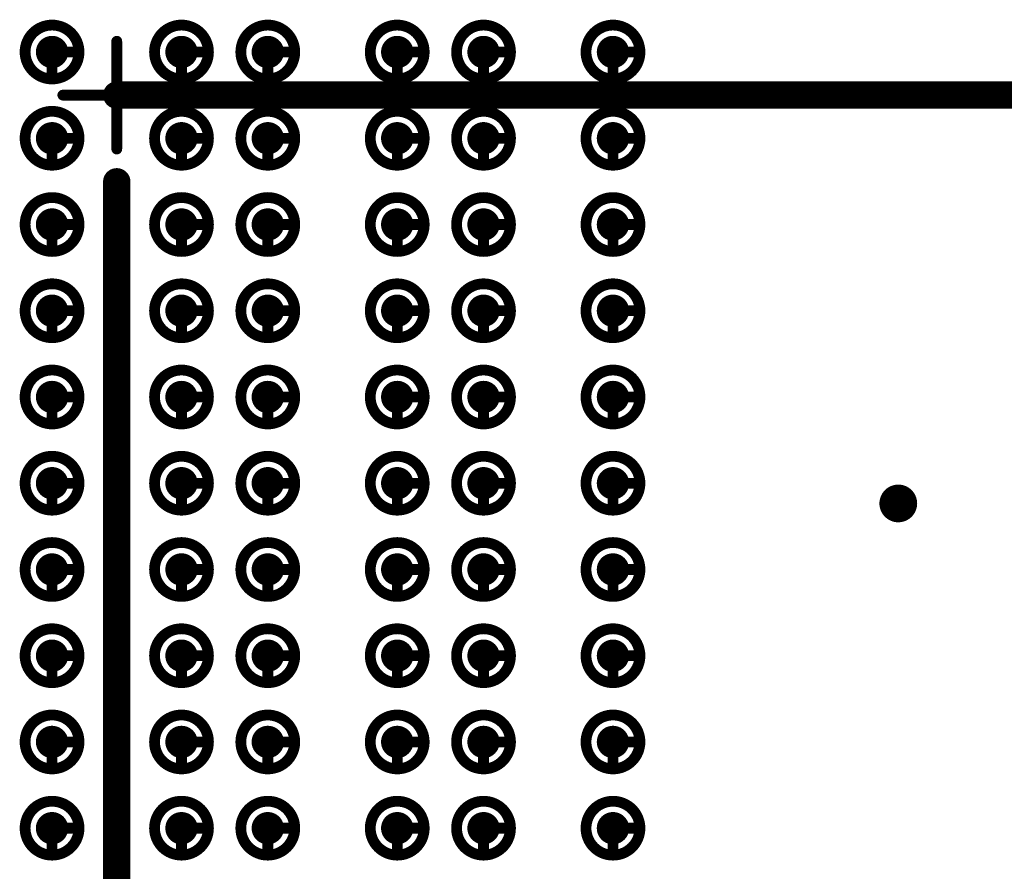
# Model space of a CAD drawing. Header units: millimetres. Extents: x 62 to 363, y 42 to 391.
# Tile 44 of 216: x 156.64 to 165.77, y 96.6 to 104.5. Entities that reach past the tile are written whole.
import ezdxf

# ---------------------------------------------------------------- set-up
doc = ezdxf.new("R2010")
doc.units = ezdxf.units.MM
for name, color, linetype in [('Mechanical8', 56, 'Continuous'), ('PadHoleLayer', 156, 'Continuous'), ('ViaHoleLayer', 16, 'Continuous')]:
    doc.layers.add(name, color=color, linetype=linetype)

# ---------------------------------------------------------------- blocks, each defined once
blk = doc.blocks.new('SAMTEC_SEAM8_40_S02_0_S_10_2_GP_K_HP_1876')
at = {"layer": 'Mechanical8'}
for points, const_width in [([(-0.15, 4.6, 1), (-0.65, 4.6, 1)], 0.1), ([(-0.425, 4.85, 1), (-0.375, 4.85, 1)], 0.05), ([(0.65, 4.6, 1), (0.15, 4.6, 1)], 0.1), ([(0.375, 4.85, 1), (0.425, 4.85, 1)], 0.05), ([(1.45, 4.6, 1), (0.95, 4.6, 1)], 0.1), ([(1.175, 4.85, 1), (1.225, 4.85, 1)], 0.05), ([(2.25, 4.6, 1), (1.75, 4.6, 1)], 0.1), ([(1.975, 4.85, 1), (2.025, 4.85, 1)], 0.05), ([(3.05, 4.6, 1), (2.55, 4.6, 1)], 0.1), ([(2.775, 4.85, 1), (2.825, 4.85, 1)], 0.05), ([(3.85, 4.6, 1), (3.35, 4.6, 1)], 0.1), ([(3.575, 4.85, 1), (3.625, 4.85, 1)], 0.05), ([(4.65, 4.6, 1), (4.15, 4.6, 1)], 0.1), ([(4.375, 4.85, 1), (4.425, 4.85, 1)], 0.05), ([(5.45, 4.6, 1), (4.95, 4.6, 1)], 0.1), ([(5.175, 4.85, 1), (5.225, 4.85, 1)], 0.05), ([(6.25, 4.6, 1), (5.75, 4.6, 1)], 0.1), ([(5.975, 4.85, 1), (6.025, 4.85, 1)], 0.05), ([(7.05, 4.6, 1), (6.55, 4.6, 1)], 0.1), ([(6.775, 4.85, 1), (6.825, 4.85, 1)], 0.05), ([(-0.675, 4.6, 1), (-0.625, 4.6, 1)], 0.05), ([(-0.425, 4.6, 1), (-0.375, 4.6, 1)], 0.05), ([(-0.425, 4.6, 1), (-0.375, 4.6, 1)], 0.05), ([(-0.175, 4.6, 1), (-0.125, 4.6, 1)], 0.05), ([(-0.175, 4.6, 1), (-0.125, 4.6, 1)], 0.05), ([(0.125, 4.6, 1), (0.175, 4.6, 1)], 0.05), ([(0.375, 4.6, 1), (0.425, 4.6, 1)], 0.05), ([(0.375, 4.6, 1), (0.425, 4.6, 1)], 0.05), ([(0.625, 4.6, 1), (0.675, 4.6, 1)], 0.05), ([(0.625, 4.6, 1), (0.675, 4.6, 1)], 0.05), ([(0.925, 4.6, 1), (0.975, 4.6, 1)], 0.05), ([(1.175, 4.6, 1), (1.225, 4.6, 1)], 0.05), ([(1.175, 4.6, 1), (1.225, 4.6, 1)], 0.05), ([(1.425, 4.6, 1), (1.475, 4.6, 1)], 0.05), ([(1.425, 4.6, 1), (1.475, 4.6, 1)], 0.05), ([(1.725, 4.6, 1), (1.775, 4.6, 1)], 0.05), ([(1.975, 4.6, 1), (2.025, 4.6, 1)], 0.05), ([(1.975, 4.6, 1), (2.025, 4.6, 1)], 0.05), ([(2.225, 4.6, 1), (2.275, 4.6, 1)], 0.05), ([(2.225, 4.6, 1), (2.275, 4.6, 1)], 0.05), ([(2.525, 4.6, 1), (2.575, 4.6, 1)], 0.05), ([(2.775, 4.6, 1), (2.825, 4.6, 1)], 0.05), ([(2.775, 4.6, 1), (2.825, 4.6, 1)], 0.05), ([(3.025, 4.6, 1), (3.075, 4.6, 1)], 0.05), ([(3.025, 4.6, 1), (3.075, 4.6, 1)], 0.05), ([(3.325, 4.6, 1), (3.375, 4.6, 1)], 0.05), ([(3.575, 4.6, 1), (3.625, 4.6, 1)], 0.05), ([(3.575, 4.6, 1), (3.625, 4.6, 1)], 0.05), ([(3.825, 4.6, 1), (3.875, 4.6, 1)], 0.05), ([(3.825, 4.6, 1), (3.875, 4.6, 1)], 0.05), ([(4.125, 4.6, 1), (4.175, 4.6, 1)], 0.05), ([(4.375, 4.6, 1), (4.425, 4.6, 1)], 0.05), ([(4.375, 4.6, 1), (4.425, 4.6, 1)], 0.05), ([(4.625, 4.6, 1), (4.675, 4.6, 1)], 0.05), ([(4.625, 4.6, 1), (4.675, 4.6, 1)], 0.05), ([(4.925, 4.6, 1), (4.975, 4.6, 1)], 0.05), ([(5.175, 4.6, 1), (5.225, 4.6, 1)], 0.05), ([(5.175, 4.6, 1), (5.225, 4.6, 1)], 0.05), ([(5.425, 4.6, 1), (5.475, 4.6, 1)], 0.05), ([(5.425, 4.6, 1), (5.475, 4.6, 1)], 0.05), ([(5.725, 4.6, 1), (5.775, 4.6, 1)], 0.05), ([(5.975, 4.6, 1), (6.025, 4.6, 1)], 0.05), ([(5.975, 4.6, 1), (6.025, 4.6, 1)], 0.05), ([(6.225, 4.6, 1), (6.275, 4.6, 1)], 0.05), ([(6.225, 4.6, 1), (6.275, 4.6, 1)], 0.05), ([(6.525, 4.6, 1), (6.575, 4.6, 1)], 0.05), ([(6.775, 4.6, 1), (6.825, 4.6, 1)], 0.05), ([(6.775, 4.6, 1), (6.825, 4.6, 1)], 0.05), ([(7.025, 4.6, 1), (7.075, 4.6, 1)], 0.05), ([(7.025, 4.6, 1), (7.075, 4.6, 1)], 0.05), ([(-0.15, 3.4, 1), (-0.65, 3.4, 1)], 0.1), ([(-0.425, 3.65, 1), (-0.375, 3.65, 1)], 0.05), ([(0.65, 3.4, 1), (0.15, 3.4, 1)], 0.1), ([(0.375, 3.65, 1), (0.425, 3.65, 1)], 0.05), ([(1.45, 3.4, 1), (0.95, 3.4, 1)], 0.1), ([(1.175, 3.65, 1), (1.225, 3.65, 1)], 0.05), ([(2.25, 3.4, 1), (1.75, 3.4, 1)], 0.1), ([(1.975, 3.65, 1), (2.025, 3.65, 1)], 0.05), ([(3.05, 3.4, 1), (2.55, 3.4, 1)], 0.1), ([(2.775, 3.65, 1), (2.825, 3.65, 1)], 0.05), ([(3.85, 3.4, 1), (3.35, 3.4, 1)], 0.1), ([(3.575, 3.65, 1), (3.625, 3.65, 1)], 0.05), ([(4.65, 3.4, 1), (4.15, 3.4, 1)], 0.1), ([(4.375, 3.65, 1), (4.425, 3.65, 1)], 0.05), ([(5.45, 3.4, 1), (4.95, 3.4, 1)], 0.1), ([(5.175, 3.65, 1), (5.225, 3.65, 1)], 0.05), ([(6.25, 3.4, 1), (5.75, 3.4, 1)], 0.1), ([(5.975, 3.65, 1), (6.025, 3.65, 1)], 0.05), ([(7.05, 3.4, 1), (6.55, 3.4, 1)], 0.1), ([(6.775, 3.65, 1), (6.825, 3.65, 1)], 0.05), ([(-0.675, 3.4, 1), (-0.625, 3.4, 1)], 0.05), ([(-0.425, 3.4, 1), (-0.375, 3.4, 1)], 0.05), ([(-0.425, 3.4, 1), (-0.375, 3.4, 1)], 0.05), ([(-0.175, 3.4, 1), (-0.125, 3.4, 1)], 0.05), ([(-0.175, 3.4, 1), (-0.125, 3.4, 1)], 0.05), ([(0.125, 3.4, 1), (0.175, 3.4, 1)], 0.05), ([(0.375, 3.4, 1), (0.425, 3.4, 1)], 0.05), ([(0.375, 3.4, 1), (0.425, 3.4, 1)], 0.05), ([(0.625, 3.4, 1), (0.675, 3.4, 1)], 0.05), ([(0.625, 3.4, 1), (0.675, 3.4, 1)], 0.05), ([(0.925, 3.4, 1), (0.975, 3.4, 1)], 0.05), ([(1.175, 3.4, 1), (1.225, 3.4, 1)], 0.05), ([(1.175, 3.4, 1), (1.225, 3.4, 1)], 0.05), ([(1.425, 3.4, 1), (1.475, 3.4, 1)], 0.05), ([(1.425, 3.4, 1), (1.475, 3.4, 1)], 0.05), ([(1.725, 3.4, 1), (1.775, 3.4, 1)], 0.05), ([(1.975, 3.4, 1), (2.025, 3.4, 1)], 0.05), ([(1.975, 3.4, 1), (2.025, 3.4, 1)], 0.05), ([(2.225, 3.4, 1), (2.275, 3.4, 1)], 0.05), ([(2.225, 3.4, 1), (2.275, 3.4, 1)], 0.05), ([(2.525, 3.4, 1), (2.575, 3.4, 1)], 0.05), ([(2.775, 3.4, 1), (2.825, 3.4, 1)], 0.05), ([(2.775, 3.4, 1), (2.825, 3.4, 1)], 0.05), ([(3.025, 3.4, 1), (3.075, 3.4, 1)], 0.05), ([(3.025, 3.4, 1), (3.075, 3.4, 1)], 0.05), ([(3.325, 3.4, 1), (3.375, 3.4, 1)], 0.05), ([(3.575, 3.4, 1), (3.625, 3.4, 1)], 0.05), ([(3.575, 3.4, 1), (3.625, 3.4, 1)], 0.05), ([(3.825, 3.4, 1), (3.875, 3.4, 1)], 0.05), ([(3.825, 3.4, 1), (3.875, 3.4, 1)], 0.05), ([(4.125, 3.4, 1), (4.175, 3.4, 1)], 0.05), ([(4.375, 3.4, 1), (4.425, 3.4, 1)], 0.05), ([(4.375, 3.4, 1), (4.425, 3.4, 1)], 0.05), ([(4.625, 3.4, 1), (4.675, 3.4, 1)], 0.05), ([(4.625, 3.4, 1), (4.675, 3.4, 1)], 0.05), ([(4.925, 3.4, 1), (4.975, 3.4, 1)], 0.05), ([(5.175, 3.4, 1), (5.225, 3.4, 1)], 0.05), ([(5.175, 3.4, 1), (5.225, 3.4, 1)], 0.05), ([(5.425, 3.4, 1), (5.475, 3.4, 1)], 0.05), ([(5.425, 3.4, 1), (5.475, 3.4, 1)], 0.05), ([(5.725, 3.4, 1), (5.775, 3.4, 1)], 0.05), ([(5.975, 3.4, 1), (6.025, 3.4, 1)], 0.05), ([(5.975, 3.4, 1), (6.025, 3.4, 1)], 0.05), ([(6.225, 3.4, 1), (6.275, 3.4, 1)], 0.05), ([(6.225, 3.4, 1), (6.275, 3.4, 1)], 0.05), ([(6.525, 3.4, 1), (6.575, 3.4, 1)], 0.05), ([(6.775, 3.4, 1), (6.825, 3.4, 1)], 0.05), ([(6.775, 3.4, 1), (6.825, 3.4, 1)], 0.05), ([(7.025, 3.4, 1), (7.075, 3.4, 1)], 0.05), ([(7.025, 3.4, 1), (7.075, 3.4, 1)], 0.05), ([(-0.15, 2.6, 1), (-0.65, 2.6, 1)], 0.1), ([(-0.425, 2.85, 1), (-0.375, 2.85, 1)], 0.05), ([(0.65, 2.6, 1), (0.15, 2.6, 1)], 0.1), ([(0.375, 2.85, 1), (0.425, 2.85, 1)], 0.05), ([(1.45, 2.6, 1), (0.95, 2.6, 1)], 0.1), ([(1.175, 2.85, 1), (1.225, 2.85, 1)], 0.05), ([(2.25, 2.6, 1), (1.75, 2.6, 1)], 0.1), ([(1.975, 2.85, 1), (2.025, 2.85, 1)], 0.05), ([(3.05, 2.6, 1), (2.55, 2.6, 1)], 0.1), ([(2.775, 2.85, 1), (2.825, 2.85, 1)], 0.05), ([(3.85, 2.6, 1), (3.35, 2.6, 1)], 0.1), ([(3.575, 2.85, 1), (3.625, 2.85, 1)], 0.05), ([(4.65, 2.6, 1), (4.15, 2.6, 1)], 0.1), ([(4.375, 2.85, 1), (4.425, 2.85, 1)], 0.05), ([(5.45, 2.6, 1), (4.95, 2.6, 1)], 0.1), ([(5.175, 2.85, 1), (5.225, 2.85, 1)], 0.05), ([(6.25, 2.6, 1), (5.75, 2.6, 1)], 0.1), ([(5.975, 2.85, 1), (6.025, 2.85, 1)], 0.05), ([(7.05, 2.6, 1), (6.55, 2.6, 1)], 0.1), ([(6.775, 2.85, 1), (6.825, 2.85, 1)], 0.05), ([(-0.675, 2.6, 1), (-0.625, 2.6, 1)], 0.05), ([(-0.425, 2.6, 1), (-0.375, 2.6, 1)], 0.05), ([(-0.425, 2.6, 1), (-0.375, 2.6, 1)], 0.05), ([(-0.175, 2.6, 1), (-0.125, 2.6, 1)], 0.05), ([(-0.175, 2.6, 1), (-0.125, 2.6, 1)], 0.05), ([(0.125, 2.6, 1), (0.175, 2.6, 1)], 0.05), ([(0.375, 2.6, 1), (0.425, 2.6, 1)], 0.05), ([(0.375, 2.6, 1), (0.425, 2.6, 1)], 0.05), ([(0.625, 2.6, 1), (0.675, 2.6, 1)], 0.05), ([(0.625, 2.6, 1), (0.675, 2.6, 1)], 0.05), ([(0.925, 2.6, 1), (0.975, 2.6, 1)], 0.05), ([(1.175, 2.6, 1), (1.225, 2.6, 1)], 0.05), ([(1.175, 2.6, 1), (1.225, 2.6, 1)], 0.05), ([(1.425, 2.6, 1), (1.475, 2.6, 1)], 0.05), ([(1.425, 2.6, 1), (1.475, 2.6, 1)], 0.05), ([(1.725, 2.6, 1), (1.775, 2.6, 1)], 0.05), ([(1.975, 2.6, 1), (2.025, 2.6, 1)], 0.05), ([(1.975, 2.6, 1), (2.025, 2.6, 1)], 0.05), ([(2.225, 2.6, 1), (2.275, 2.6, 1)], 0.05), ([(2.225, 2.6, 1), (2.275, 2.6, 1)], 0.05), ([(2.525, 2.6, 1), (2.575, 2.6, 1)], 0.05), ([(2.775, 2.6, 1), (2.825, 2.6, 1)], 0.05), ([(2.775, 2.6, 1), (2.825, 2.6, 1)], 0.05), ([(3.025, 2.6, 1), (3.075, 2.6, 1)], 0.05), ([(3.025, 2.6, 1), (3.075, 2.6, 1)], 0.05), ([(3.325, 2.6, 1), (3.375, 2.6, 1)], 0.05), ([(3.575, 2.6, 1), (3.625, 2.6, 1)], 0.05), ([(3.575, 2.6, 1), (3.625, 2.6, 1)], 0.05), ([(3.825, 2.6, 1), (3.875, 2.6, 1)], 0.05), ([(3.825, 2.6, 1), (3.875, 2.6, 1)], 0.05), ([(4.125, 2.6, 1), (4.175, 2.6, 1)], 0.05), ([(4.375, 2.6, 1), (4.425, 2.6, 1)], 0.05), ([(4.375, 2.6, 1), (4.425, 2.6, 1)], 0.05), ([(4.625, 2.6, 1), (4.675, 2.6, 1)], 0.05), ([(4.625, 2.6, 1), (4.675, 2.6, 1)], 0.05), ([(4.925, 2.6, 1), (4.975, 2.6, 1)], 0.05), ([(5.175, 2.6, 1), (5.225, 2.6, 1)], 0.05), ([(5.175, 2.6, 1), (5.225, 2.6, 1)], 0.05), ([(5.425, 2.6, 1), (5.475, 2.6, 1)], 0.05), ([(5.425, 2.6, 1), (5.475, 2.6, 1)], 0.05), ([(5.725, 2.6, 1), (5.775, 2.6, 1)], 0.05), ([(5.975, 2.6, 1), (6.025, 2.6, 1)], 0.05), ([(5.975, 2.6, 1), (6.025, 2.6, 1)], 0.05), ([(6.225, 2.6, 1), (6.275, 2.6, 1)], 0.05), ([(6.225, 2.6, 1), (6.275, 2.6, 1)], 0.05), ([(6.525, 2.6, 1), (6.575, 2.6, 1)], 0.05), ([(6.775, 2.6, 1), (6.825, 2.6, 1)], 0.05), ([(6.775, 2.6, 1), (6.825, 2.6, 1)], 0.05), ([(7.025, 2.6, 1), (7.075, 2.6, 1)], 0.05), ([(7.025, 2.6, 1), (7.075, 2.6, 1)], 0.05), ([(-0.15, 1.4, 1), (-0.65, 1.4, 1)], 0.1), ([(-0.425, 1.65, 1), (-0.375, 1.65, 1)], 0.05), ([(0.65, 1.4, 1), (0.15, 1.4, 1)], 0.1), ([(0.375, 1.65, 1), (0.425, 1.65, 1)], 0.05), ([(1.45, 1.4, 1), (0.95, 1.4, 1)], 0.1), ([(1.175, 1.65, 1), (1.225, 1.65, 1)], 0.05), ([(2.25, 1.4, 1), (1.75, 1.4, 1)], 0.1), ([(1.975, 1.65, 1), (2.025, 1.65, 1)], 0.05), ([(3.05, 1.4, 1), (2.55, 1.4, 1)], 0.1), ([(2.775, 1.65, 1), (2.825, 1.65, 1)], 0.05), ([(3.85, 1.4, 1), (3.35, 1.4, 1)], 0.1), ([(3.575, 1.65, 1), (3.625, 1.65, 1)], 0.05), ([(4.65, 1.4, 1), (4.15, 1.4, 1)], 0.1), ([(4.375, 1.65, 1), (4.425, 1.65, 1)], 0.05), ([(5.45, 1.4, 1), (4.95, 1.4, 1)], 0.1), ([(5.175, 1.65, 1), (5.225, 1.65, 1)], 0.05), ([(6.25, 1.4, 1), (5.75, 1.4, 1)], 0.1), ([(5.975, 1.65, 1), (6.025, 1.65, 1)], 0.05), ([(7.05, 1.4, 1), (6.55, 1.4, 1)], 0.1), ([(6.775, 1.65, 1), (6.825, 1.65, 1)], 0.05), ([(-0.675, 1.4, 1), (-0.625, 1.4, 1)], 0.05), ([(-0.425, 1.4, 1), (-0.375, 1.4, 1)], 0.05), ([(-0.425, 1.4, 1), (-0.375, 1.4, 1)], 0.05), ([(-0.175, 1.4, 1), (-0.125, 1.4, 1)], 0.05), ([(-0.175, 1.4, 1), (-0.125, 1.4, 1)], 0.05), ([(0.125, 1.4, 1), (0.175, 1.4, 1)], 0.05), ([(0.375, 1.4, 1), (0.425, 1.4, 1)], 0.05), ([(0.375, 1.4, 1), (0.425, 1.4, 1)], 0.05), ([(0.625, 1.4, 1), (0.675, 1.4, 1)], 0.05), ([(0.625, 1.4, 1), (0.675, 1.4, 1)], 0.05), ([(0.925, 1.4, 1), (0.975, 1.4, 1)], 0.05), ([(1.175, 1.4, 1), (1.225, 1.4, 1)], 0.05), ([(1.175, 1.4, 1), (1.225, 1.4, 1)], 0.05), ([(1.425, 1.4, 1), (1.475, 1.4, 1)], 0.05), ([(1.425, 1.4, 1), (1.475, 1.4, 1)], 0.05), ([(1.725, 1.4, 1), (1.775, 1.4, 1)], 0.05), ([(1.975, 1.4, 1), (2.025, 1.4, 1)], 0.05), ([(1.975, 1.4, 1), (2.025, 1.4, 1)], 0.05), ([(2.225, 1.4, 1), (2.275, 1.4, 1)], 0.05), ([(2.225, 1.4, 1), (2.275, 1.4, 1)], 0.05), ([(2.525, 1.4, 1), (2.575, 1.4, 1)], 0.05), ([(2.775, 1.4, 1), (2.825, 1.4, 1)], 0.05), ([(2.775, 1.4, 1), (2.825, 1.4, 1)], 0.05), ([(3.025, 1.4, 1), (3.075, 1.4, 1)], 0.05), ([(3.025, 1.4, 1), (3.075, 1.4, 1)], 0.05), ([(3.325, 1.4, 1), (3.375, 1.4, 1)], 0.05), ([(3.575, 1.4, 1), (3.625, 1.4, 1)], 0.05), ([(3.575, 1.4, 1), (3.625, 1.4, 1)], 0.05), ([(3.825, 1.4, 1), (3.875, 1.4, 1)], 0.05), ([(3.825, 1.4, 1), (3.875, 1.4, 1)], 0.05), ([(4.125, 1.4, 1), (4.175, 1.4, 1)], 0.05), ([(4.375, 1.4, 1), (4.425, 1.4, 1)], 0.05), ([(4.375, 1.4, 1), (4.425, 1.4, 1)], 0.05), ([(4.625, 1.4, 1), (4.675, 1.4, 1)], 0.05), ([(4.625, 1.4, 1), (4.675, 1.4, 1)], 0.05), ([(4.925, 1.4, 1), (4.975, 1.4, 1)], 0.05), ([(5.175, 1.4, 1), (5.225, 1.4, 1)], 0.05), ([(5.175, 1.4, 1), (5.225, 1.4, 1)], 0.05), ([(5.425, 1.4, 1), (5.475, 1.4, 1)], 0.05), ([(5.425, 1.4, 1), (5.475, 1.4, 1)], 0.05), ([(5.725, 1.4, 1), (5.775, 1.4, 1)], 0.05), ([(5.975, 1.4, 1), (6.025, 1.4, 1)], 0.05), ([(5.975, 1.4, 1), (6.025, 1.4, 1)], 0.05), ([(6.225, 1.4, 1), (6.275, 1.4, 1)], 0.05), ([(6.225, 1.4, 1), (6.275, 1.4, 1)], 0.05), ([(6.525, 1.4, 1), (6.575, 1.4, 1)], 0.05), ([(6.775, 1.4, 1), (6.825, 1.4, 1)], 0.05), ([(6.775, 1.4, 1), (6.825, 1.4, 1)], 0.05), ([(7.025, 1.4, 1), (7.075, 1.4, 1)], 0.05), ([(7.025, 1.4, 1), (7.075, 1.4, 1)], 0.05), ([(-0.15, 0.6, 1), (-0.65, 0.6, 1)], 0.1), ([(-0.425, 0.85, 1), (-0.375, 0.85, 1)], 0.05), ([(0.65, 0.6, 1), (0.15, 0.6, 1)], 0.1), ([(0.375, 0.85, 1), (0.425, 0.85, 1)], 0.05), ([(1.45, 0.6, 1), (0.95, 0.6, 1)], 0.1), ([(1.175, 0.85, 1), (1.225, 0.85, 1)], 0.05), ([(2.25, 0.6, 1), (1.75, 0.6, 1)], 0.1), ([(1.975, 0.85, 1), (2.025, 0.85, 1)], 0.05), ([(3.05, 0.6, 1), (2.55, 0.6, 1)], 0.1), ([(2.775, 0.85, 1), (2.825, 0.85, 1)], 0.05), ([(3.85, 0.6, 1), (3.35, 0.6, 1)], 0.1), ([(3.575, 0.85, 1), (3.625, 0.85, 1)], 0.05), ([(4.65, 0.6, 1), (4.15, 0.6, 1)], 0.1), ([(4.375, 0.85, 1), (4.425, 0.85, 1)], 0.05), ([(5.45, 0.6, 1), (4.95, 0.6, 1)], 0.1), ([(5.175, 0.85, 1), (5.225, 0.85, 1)], 0.05), ([(6.25, 0.6, 1), (5.75, 0.6, 1)], 0.1), ([(5.975, 0.85, 1), (6.025, 0.85, 1)], 0.05), ([(7.05, 0.6, 1), (6.55, 0.6, 1)], 0.1), ([(6.775, 0.85, 1), (6.825, 0.85, 1)], 0.05), ([(-0.675, 0.6, 1), (-0.625, 0.6, 1)], 0.05), ([(-0.425, 0.6, 1), (-0.375, 0.6, 1)], 0.05), ([(-0.425, 0.6, 1), (-0.375, 0.6, 1)], 0.05), ([(-0.175, 0.6, 1), (-0.125, 0.6, 1)], 0.05), ([(-0.175, 0.6, 1), (-0.125, 0.6, 1)], 0.05), ([(0.125, 0.6, 1), (0.175, 0.6, 1)], 0.05), ([(0.375, 0.6, 1), (0.425, 0.6, 1)], 0.05), ([(0.375, 0.6, 1), (0.425, 0.6, 1)], 0.05), ([(0.625, 0.6, 1), (0.675, 0.6, 1)], 0.05), ([(0.625, 0.6, 1), (0.675, 0.6, 1)], 0.05), ([(0.925, 0.6, 1), (0.975, 0.6, 1)], 0.05), ([(1.175, 0.6, 1), (1.225, 0.6, 1)], 0.05), ([(1.175, 0.6, 1), (1.225, 0.6, 1)], 0.05), ([(1.425, 0.6, 1), (1.475, 0.6, 1)], 0.05), ([(1.425, 0.6, 1), (1.475, 0.6, 1)], 0.05), ([(1.725, 0.6, 1), (1.775, 0.6, 1)], 0.05), ([(1.975, 0.6, 1), (2.025, 0.6, 1)], 0.05), ([(1.975, 0.6, 1), (2.025, 0.6, 1)], 0.05), ([(2.225, 0.6, 1), (2.275, 0.6, 1)], 0.05), ([(2.225, 0.6, 1), (2.275, 0.6, 1)], 0.05), ([(2.525, 0.6, 1), (2.575, 0.6, 1)], 0.05), ([(2.775, 0.6, 1), (2.825, 0.6, 1)], 0.05), ([(2.775, 0.6, 1), (2.825, 0.6, 1)], 0.05), ([(3.025, 0.6, 1), (3.075, 0.6, 1)], 0.05), ([(3.025, 0.6, 1), (3.075, 0.6, 1)], 0.05), ([(3.325, 0.6, 1), (3.375, 0.6, 1)], 0.05), ([(3.575, 0.6, 1), (3.625, 0.6, 1)], 0.05), ([(3.575, 0.6, 1), (3.625, 0.6, 1)], 0.05), ([(3.825, 0.6, 1), (3.875, 0.6, 1)], 0.05), ([(3.825, 0.6, 1), (3.875, 0.6, 1)], 0.05), ([(4.125, 0.6, 1), (4.175, 0.6, 1)], 0.05), ([(4.375, 0.6, 1), (4.425, 0.6, 1)], 0.05), ([(4.375, 0.6, 1), (4.425, 0.6, 1)], 0.05), ([(4.625, 0.6, 1), (4.675, 0.6, 1)], 0.05), ([(4.625, 0.6, 1), (4.675, 0.6, 1)], 0.05), ([(4.925, 0.6, 1), (4.975, 0.6, 1)], 0.05), ([(5.175, 0.6, 1), (5.225, 0.6, 1)], 0.05), ([(5.175, 0.6, 1), (5.225, 0.6, 1)], 0.05), ([(5.425, 0.6, 1), (5.475, 0.6, 1)], 0.05), ([(5.425, 0.6, 1), (5.475, 0.6, 1)], 0.05), ([(5.725, 0.6, 1), (5.775, 0.6, 1)], 0.05), ([(5.975, 0.6, 1), (6.025, 0.6, 1)], 0.05), ([(5.975, 0.6, 1), (6.025, 0.6, 1)], 0.05), ([(6.225, 0.6, 1), (6.275, 0.6, 1)], 0.05), ([(6.225, 0.6, 1), (6.275, 0.6, 1)], 0.05), ([(6.525, 0.6, 1), (6.575, 0.6, 1)], 0.05), ([(6.775, 0.6, 1), (6.825, 0.6, 1)], 0.05), ([(6.775, 0.6, 1), (6.825, 0.6, 1)], 0.05), ([(7.025, 0.6, 1), (7.075, 0.6, 1)], 0.05), ([(7.025, 0.6, 1), (7.075, 0.6, 1)], 0.05), ([(-0.025, 0.5, 1), (0.025, 0.5, 1)], 0.05), ([(-0.525, 0, 1), (-0.475, 0, 1)], 0.05), ([(-0.025, 0, 1), (0.025, 0, 1)], 0.05), ([(-0.025, 0, 1), (0.025, 0, 1)], 0.05), ([(-0.025, 0, 1), (0.025, 0, 1)], 0.05), ([(-0.025, 0, 1), (0.025, 0, 1)], 0.05), ([(0.475, 0, 1), (0.525, 0, 1)], 0.05), ([(-0.15, -0.6, 1), (-0.65, -0.6, 1)], 0.1), ([(-0.425, -0.35, 1), (-0.375, -0.35, 1)], 0.05), ([(0.65, -0.6, 1), (0.15, -0.6, 1)], 0.1), ([(0.375, -0.35, 1), (0.425, -0.35, 1)], 0.05), ([(1.45, -0.6, 1), (0.95, -0.6, 1)], 0.1), ([(1.175, -0.35, 1), (1.225, -0.35, 1)], 0.05), ([(2.25, -0.6, 1), (1.75, -0.6, 1)], 0.1), ([(1.975, -0.35, 1), (2.025, -0.35, 1)], 0.05), ([(3.05, -0.6, 1), (2.55, -0.6, 1)], 0.1), ([(2.775, -0.35, 1), (2.825, -0.35, 1)], 0.05), ([(3.85, -0.6, 1), (3.35, -0.6, 1)], 0.1), ([(3.575, -0.35, 1), (3.625, -0.35, 1)], 0.05), ([(4.65, -0.6, 1), (4.15, -0.6, 1)], 0.1), ([(4.375, -0.35, 1), (4.425, -0.35, 1)], 0.05), ([(5.45, -0.6, 1), (4.95, -0.6, 1)], 0.1), ([(5.175, -0.35, 1), (5.225, -0.35, 1)], 0.05), ([(6.25, -0.6, 1), (5.75, -0.6, 1)], 0.1), ([(5.975, -0.35, 1), (6.025, -0.35, 1)], 0.05), ([(7.05, -0.6, 1), (6.55, -0.6, 1)], 0.1), ([(6.775, -0.35, 1), (6.825, -0.35, 1)], 0.05), ([(-0.025, -0.5, 1), (0.025, -0.5, 1)], 0.05), ([(-0.675, -0.6, 1), (-0.625, -0.6, 1)], 0.05), ([(-0.425, -0.6, 1), (-0.375, -0.6, 1)], 0.05), ([(-0.425, -0.6, 1), (-0.375, -0.6, 1)], 0.05), ([(-0.175, -0.6, 1), (-0.125, -0.6, 1)], 0.05), ([(-0.175, -0.6, 1), (-0.125, -0.6, 1)], 0.05), ([(0.125, -0.6, 1), (0.175, -0.6, 1)], 0.05), ([(0.375, -0.6, 1), (0.425, -0.6, 1)], 0.05), ([(0.375, -0.6, 1), (0.425, -0.6, 1)], 0.05), ([(0.625, -0.6, 1), (0.675, -0.6, 1)], 0.05), ([(0.625, -0.6, 1), (0.675, -0.6, 1)], 0.05), ([(0.925, -0.6, 1), (0.975, -0.6, 1)], 0.05), ([(1.175, -0.6, 1), (1.225, -0.6, 1)], 0.05), ([(1.175, -0.6, 1), (1.225, -0.6, 1)], 0.05), ([(1.425, -0.6, 1), (1.475, -0.6, 1)], 0.05), ([(1.425, -0.6, 1), (1.475, -0.6, 1)], 0.05), ([(1.725, -0.6, 1), (1.775, -0.6, 1)], 0.05), ([(1.975, -0.6, 1), (2.025, -0.6, 1)], 0.05), ([(1.975, -0.6, 1), (2.025, -0.6, 1)], 0.05), ([(2.225, -0.6, 1), (2.275, -0.6, 1)], 0.05), ([(2.225, -0.6, 1), (2.275, -0.6, 1)], 0.05), ([(2.525, -0.6, 1), (2.575, -0.6, 1)], 0.05), ([(2.775, -0.6, 1), (2.825, -0.6, 1)], 0.05), ([(2.775, -0.6, 1), (2.825, -0.6, 1)], 0.05), ([(3.025, -0.6, 1), (3.075, -0.6, 1)], 0.05), ([(3.025, -0.6, 1), (3.075, -0.6, 1)], 0.05), ([(3.325, -0.6, 1), (3.375, -0.6, 1)], 0.05), ([(3.575, -0.6, 1), (3.625, -0.6, 1)], 0.05), ([(3.575, -0.6, 1), (3.625, -0.6, 1)], 0.05), ([(3.825, -0.6, 1), (3.875, -0.6, 1)], 0.05), ([(3.825, -0.6, 1), (3.875, -0.6, 1)], 0.05), ([(4.125, -0.6, 1), (4.175, -0.6, 1)], 0.05), ([(4.375, -0.6, 1), (4.425, -0.6, 1)], 0.05), ([(4.375, -0.6, 1), (4.425, -0.6, 1)], 0.05), ([(4.625, -0.6, 1), (4.675, -0.6, 1)], 0.05), ([(4.625, -0.6, 1), (4.675, -0.6, 1)], 0.05), ([(4.925, -0.6, 1), (4.975, -0.6, 1)], 0.05), ([(5.175, -0.6, 1), (5.225, -0.6, 1)], 0.05), ([(5.175, -0.6, 1), (5.225, -0.6, 1)], 0.05), ([(5.425, -0.6, 1), (5.475, -0.6, 1)], 0.05), ([(5.425, -0.6, 1), (5.475, -0.6, 1)], 0.05), ([(5.725, -0.6, 1), (5.775, -0.6, 1)], 0.05), ([(5.975, -0.6, 1), (6.025, -0.6, 1)], 0.05), ([(5.975, -0.6, 1), (6.025, -0.6, 1)], 0.05), ([(6.225, -0.6, 1), (6.275, -0.6, 1)], 0.05), ([(6.225, -0.6, 1), (6.275, -0.6, 1)], 0.05), ([(6.525, -0.6, 1), (6.575, -0.6, 1)], 0.05), ([(6.775, -0.6, 1), (6.825, -0.6, 1)], 0.05), ([(6.775, -0.6, 1), (6.825, -0.6, 1)], 0.05), ([(7.025, -0.6, 1), (7.075, -0.6, 1)], 0.05), ([(7.025, -0.6, 1), (7.075, -0.6, 1)], 0.05)]:
    blk.add_lwpolyline(points, format="xyb", close=True, dxfattribs=dict(at, const_width=const_width))
at = {"layer": 'Mechanical8', "const_width": 0.1}
for points in [[(-0.4, 4.6), (-0.4, 4.85)], [(0.4, 4.6), (0.4, 4.85)], [(1.2, 4.6), (1.2, 4.85)], [(2, 4.6), (2, 4.85)], [(2.8, 4.6), (2.8, 4.85)], [(3.6, 4.6), (3.6, 4.85)], [(4.4, 4.6), (4.4, 4.85)], [(5.2, 4.6), (5.2, 4.85)], [(6, 4.6), (6, 4.85)], [(6.8, 4.6), (6.8, 4.85)], [(-0.15, 4.6), (-0.4, 4.6)], [(0.65, 4.6), (0.4, 4.6)], [(1.45, 4.6), (1.2, 4.6)], [(2.25, 4.6), (2, 4.6)], [(3.05, 4.6), (2.8, 4.6)], [(3.85, 4.6), (3.6, 4.6)], [(4.65, 4.6), (4.4, 4.6)], [(5.45, 4.6), (5.2, 4.6)], [(6.25, 4.6), (6, 4.6)], [(7.05, 4.6), (6.8, 4.6)], [(-0.4, 3.4), (-0.4, 3.65)], [(0.4, 3.4), (0.4, 3.65)], [(1.2, 3.4), (1.2, 3.65)], [(2, 3.4), (2, 3.65)], [(2.8, 3.4), (2.8, 3.65)], [(3.6, 3.4), (3.6, 3.65)], [(4.4, 3.4), (4.4, 3.65)], [(5.2, 3.4), (5.2, 3.65)], [(6, 3.4), (6, 3.65)], [(6.8, 3.4), (6.8, 3.65)], [(-0.15, 3.4), (-0.4, 3.4)], [(0.65, 3.4), (0.4, 3.4)], [(1.45, 3.4), (1.2, 3.4)], [(2.25, 3.4), (2, 3.4)], [(3.05, 3.4), (2.8, 3.4)], [(3.85, 3.4), (3.6, 3.4)], [(4.65, 3.4), (4.4, 3.4)], [(5.45, 3.4), (5.2, 3.4)], [(6.25, 3.4), (6, 3.4)], [(7.05, 3.4), (6.8, 3.4)], [(-0.4, 2.6), (-0.4, 2.85)], [(0.4, 2.6), (0.4, 2.85)], [(1.2, 2.6), (1.2, 2.85)], [(2, 2.6), (2, 2.85)], [(2.8, 2.6), (2.8, 2.85)], [(3.6, 2.6), (3.6, 2.85)], [(4.4, 2.6), (4.4, 2.85)], [(5.2, 2.6), (5.2, 2.85)], [(6, 2.6), (6, 2.85)], [(6.8, 2.6), (6.8, 2.85)], [(-0.15, 2.6), (-0.4, 2.6)], [(0.65, 2.6), (0.4, 2.6)], [(1.45, 2.6), (1.2, 2.6)], [(2.25, 2.6), (2, 2.6)], [(3.05, 2.6), (2.8, 2.6)], [(3.85, 2.6), (3.6, 2.6)], [(4.65, 2.6), (4.4, 2.6)], [(5.45, 2.6), (5.2, 2.6)], [(6.25, 2.6), (6, 2.6)], [(7.05, 2.6), (6.8, 2.6)], [(-0.4, 1.4), (-0.4, 1.65)], [(0.4, 1.4), (0.4, 1.65)], [(1.2, 1.4), (1.2, 1.65)], [(2, 1.4), (2, 1.65)], [(2.8, 1.4), (2.8, 1.65)], [(3.6, 1.4), (3.6, 1.65)], [(4.4, 1.4), (4.4, 1.65)], [(5.2, 1.4), (5.2, 1.65)], [(6, 1.4), (6, 1.65)], [(6.8, 1.4), (6.8, 1.65)], [(-0.15, 1.4), (-0.4, 1.4)], [(0.65, 1.4), (0.4, 1.4)], [(1.45, 1.4), (1.2, 1.4)], [(2.25, 1.4), (2, 1.4)], [(3.05, 1.4), (2.8, 1.4)], [(3.85, 1.4), (3.6, 1.4)], [(4.65, 1.4), (4.4, 1.4)], [(5.45, 1.4), (5.2, 1.4)], [(6.25, 1.4), (6, 1.4)], [(7.05, 1.4), (6.8, 1.4)], [(-0.4, 0.6), (-0.4, 0.85)], [(0.4, 0.6), (0.4, 0.85)], [(1.2, 0.6), (1.2, 0.85)], [(2, 0.6), (2, 0.85)], [(2.8, 0.6), (2.8, 0.85)], [(3.6, 0.6), (3.6, 0.85)], [(4.4, 0.6), (4.4, 0.85)], [(5.2, 0.6), (5.2, 0.85)], [(6, 0.6), (6, 0.85)], [(6.8, 0.6), (6.8, 0.85)], [(-0.15, 0.6), (-0.4, 0.6)], [(0.65, 0.6), (0.4, 0.6)], [(1.45, 0.6), (1.2, 0.6)], [(2.25, 0.6), (2, 0.6)], [(3.05, 0.6), (2.8, 0.6)], [(3.85, 0.6), (3.6, 0.6)], [(4.65, 0.6), (4.4, 0.6)], [(5.45, 0.6), (5.2, 0.6)], [(6.25, 0.6), (6, 0.6)], [(7.05, 0.6), (6.8, 0.6)], [(0, 0), (0, 0.5)], [(0, 0), (-0.5, 0)], [(0.5, 0), (0, 0)], [(0, -0.5), (0, 0)], [(-0.4, -0.6), (-0.4, -0.35)], [(0.4, -0.6), (0.4, -0.35)], [(1.2, -0.6), (1.2, -0.35)], [(2, -0.6), (2, -0.35)], [(2.8, -0.6), (2.8, -0.35)], [(3.6, -0.6), (3.6, -0.35)], [(4.4, -0.6), (4.4, -0.35)], [(5.2, -0.6), (5.2, -0.35)], [(6, -0.6), (6, -0.35)], [(6.8, -0.6), (6.8, -0.35)], [(-0.15, -0.6), (-0.4, -0.6)], [(0.65, -0.6), (0.4, -0.6)], [(1.45, -0.6), (1.2, -0.6)], [(2.25, -0.6), (2, -0.6)], [(3.05, -0.6), (2.8, -0.6)], [(3.85, -0.6), (3.6, -0.6)], [(4.65, -0.6), (4.4, -0.6)], [(5.45, -0.6), (5.2, -0.6)], [(6.25, -0.6), (6, -0.6)], [(7.05, -0.6), (6.8, -0.6)]]:
    blk.add_lwpolyline(points, dxfattribs=at)
at = {"layer": 'PadHoleLayer', "const_width": 0.15}
for points in [[(-0.475, 4.6, 1), (-0.325, 4.6, 1)], [(0.325, 4.6, 1), (0.475, 4.6, 1)], [(1.125, 4.6, 1), (1.275, 4.6, 1)], [(1.925, 4.6, 1), (2.075, 4.6, 1)], [(2.725, 4.6, 1), (2.875, 4.6, 1)], [(3.525, 4.6, 1), (3.675, 4.6, 1)], [(4.325, 4.6, 1), (4.475, 4.6, 1)], [(5.125, 4.6, 1), (5.275, 4.6, 1)], [(5.925, 4.6, 1), (6.075, 4.6, 1)], [(6.725, 4.6, 1), (6.875, 4.6, 1)], [(-0.475, 3.4, 1), (-0.325, 3.4, 1)], [(0.325, 3.4, 1), (0.475, 3.4, 1)], [(1.125, 3.4, 1), (1.275, 3.4, 1)], [(1.925, 3.4, 1), (2.075, 3.4, 1)], [(2.725, 3.4, 1), (2.875, 3.4, 1)], [(3.525, 3.4, 1), (3.675, 3.4, 1)], [(4.325, 3.4, 1), (4.475, 3.4, 1)], [(5.125, 3.4, 1), (5.275, 3.4, 1)], [(5.925, 3.4, 1), (6.075, 3.4, 1)], [(6.725, 3.4, 1), (6.875, 3.4, 1)], [(-0.475, 2.6, 1), (-0.325, 2.6, 1)], [(0.325, 2.6, 1), (0.475, 2.6, 1)], [(1.125, 2.6, 1), (1.275, 2.6, 1)], [(1.925, 2.6, 1), (2.075, 2.6, 1)], [(2.725, 2.6, 1), (2.875, 2.6, 1)], [(3.525, 2.6, 1), (3.675, 2.6, 1)], [(4.325, 2.6, 1), (4.475, 2.6, 1)], [(5.125, 2.6, 1), (5.275, 2.6, 1)], [(5.925, 2.6, 1), (6.075, 2.6, 1)], [(6.725, 2.6, 1), (6.875, 2.6, 1)], [(-0.475, 1.4, 1), (-0.325, 1.4, 1)], [(0.325, 1.4, 1), (0.475, 1.4, 1)], [(1.125, 1.4, 1), (1.275, 1.4, 1)], [(1.925, 1.4, 1), (2.075, 1.4, 1)], [(2.725, 1.4, 1), (2.875, 1.4, 1)], [(3.525, 1.4, 1), (3.675, 1.4, 1)], [(4.325, 1.4, 1), (4.475, 1.4, 1)], [(5.125, 1.4, 1), (5.275, 1.4, 1)], [(5.925, 1.4, 1), (6.075, 1.4, 1)], [(6.725, 1.4, 1), (6.875, 1.4, 1)], [(-0.475, 0.6, 1), (-0.325, 0.6, 1)], [(0.325, 0.6, 1), (0.475, 0.6, 1)], [(1.125, 0.6, 1), (1.275, 0.6, 1)], [(1.925, 0.6, 1), (2.075, 0.6, 1)], [(2.725, 0.6, 1), (2.875, 0.6, 1)], [(3.525, 0.6, 1), (3.675, 0.6, 1)], [(4.325, 0.6, 1), (4.475, 0.6, 1)], [(5.125, 0.6, 1), (5.275, 0.6, 1)], [(5.925, 0.6, 1), (6.075, 0.6, 1)], [(6.725, 0.6, 1), (6.875, 0.6, 1)], [(-0.475, -0.6, 1), (-0.325, -0.6, 1)], [(0.325, -0.6, 1), (0.475, -0.6, 1)], [(1.125, -0.6, 1), (1.275, -0.6, 1)], [(1.925, -0.6, 1), (2.075, -0.6, 1)], [(2.725, -0.6, 1), (2.875, -0.6, 1)], [(3.525, -0.6, 1), (3.675, -0.6, 1)], [(4.325, -0.6, 1), (4.475, -0.6, 1)], [(5.125, -0.6, 1), (5.275, -0.6, 1)], [(5.925, -0.6, 1), (6.075, -0.6, 1)], [(6.725, -0.6, 1), (6.875, -0.6, 1)]]:
    blk.add_lwpolyline(points, format="xyb", close=True, dxfattribs=at)

msp = doc.modelspace()

# ---------------------------------------------------------------- linework, layer by layer
at = {"layer": 'Mechanical8', "const_width": 0.254}
for points in [[(157.5375, 103.8), (180.2025, 103.8)], [(157.5375, 72.246), (157.5375, 102.996)], [(157.5375, 72.2355), (157.5375, 102.996)]]:
    msp.add_lwpolyline(points, dxfattribs=at)
at = {"layer": 'Mechanical8', "const_width": 0.127}
for points in [[(157.474, 103.8, 1), (157.601, 103.8, 1)], [(157.474, 102.996, 1), (157.601, 102.996, 1)], [(157.474, 102.996, 1), (157.601, 102.996, 1)]]:
    msp.add_lwpolyline(points, format="xyb", close=True, dxfattribs=at)
at = {"layer": 'ViaHoleLayer', "const_width": 0.175}
msp.add_lwpolyline([(164.695, 100.0125, 1), (164.87, 100.0125, 1)], format="xyb", close=True, dxfattribs=at)

# ---------------------------------------------------------------- block references
at = {"rotation": 270}
msp.add_blockref('SAMTEC_SEAM8_40_S02_0_S_10_2_GP_K_HP_1876', (157.5375, 103.8), dxfattribs=at)

doc.saveas('drawing.dxf')
